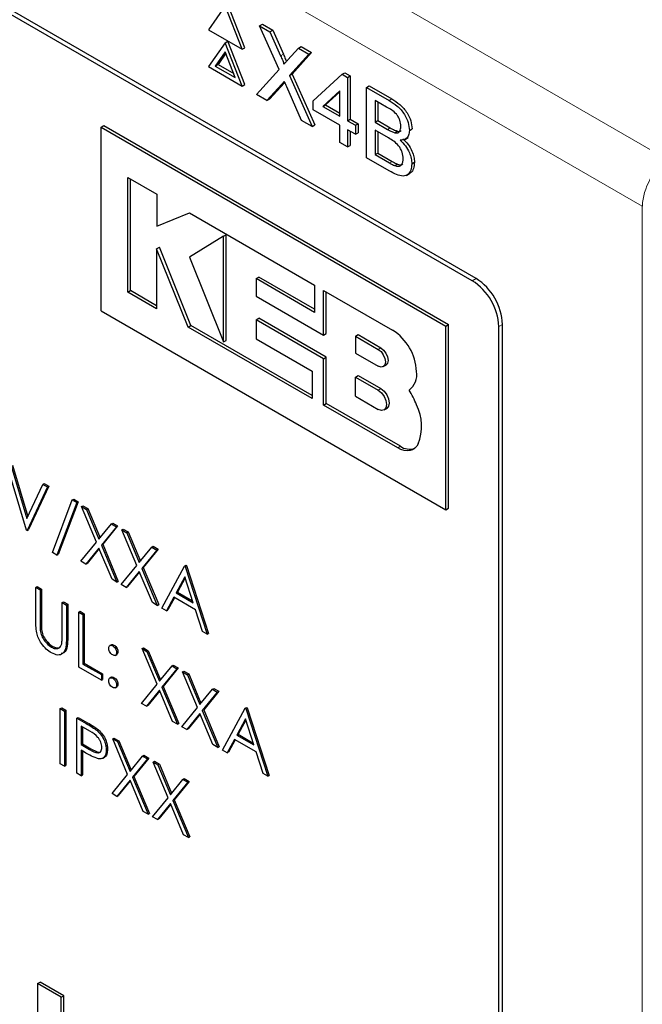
# Paper-space layout 'Blatt2' of a CAD drawing. Header units: millimetres. Extents: x 5 to 418, y 2 to 292.
# Tile 28 of 60: x 70 to 78, y 152 to 165. Entities that reach past the tile are written whole.
import ezdxf

# ---------------------------------------------------------------- set-up
doc = ezdxf.new("R2010")
doc.units = ezdxf.units.MM

psp = doc.layouts.new('Blatt2')

# ---------------------------------------------------------------- linework, layer by layer
at = {"color": 7, "linetype": 'Continuous', "lineweight": 18}
for p, q in [((56.117, 175.839), (78.403, 162.973)), ((78.049, 162.361), (55.763, 175.226)), ((73.228, 164.366), (73.264, 164.387)), ((73.239, 163.982), (73.274, 164.002)), ((74.676, 163.768), (74.711, 163.789)), ((74.654, 163.384), (74.689, 163.404)), ((74.679, 162.936), (74.714, 162.956)), ((78.049, 128.202), (78.049, 162.361)), ((75.783, 161.365), (75.833, 161.395)), ((76.136, 160.753), (76.187, 160.782)), ((74.528, 160.449), (74.564, 160.47)), ((74.528, 159.904), (74.564, 159.925)), ((74.789, 159.135), (74.824, 159.156)), ((70.022, 156.8), (70.04, 156.811)), ((70.373, 156.594), (70.39, 156.605)), ((70.636, 155.457), (70.654, 155.467)), ((70.68, 155.11), (70.698, 155.12))]:
    psp.add_line(p, q, dxfattribs=at)
at = {"color": 7, "linetype": 'Continuous', "lineweight": 25}
for p, q in [((75.833, 161.395), (57.979, 171.702)), ((75.783, 161.365), (58.105, 171.57)), ((72.49, 165.03), (72.265, 164.711)), ((72.714, 164.452), (72.49, 165.03)), ((72.75, 164.472), (72.525, 165.051)), ((72.948, 164.766), (72.984, 164.786)), ((73.207, 164.182), (72.948, 164.766)), ((72.948, 164.766), (73.086, 164.686)), ((72.984, 164.786), (73.122, 164.706)), ((72.265, 164.711), (72.714, 164.452)), ((73.086, 164.686), (73.122, 164.706)), ((73.086, 164.686), (73.228, 164.366)), ((73.122, 164.706), (73.264, 164.387)), ((72.49, 164.54), (72.265, 164.221)), ((72.49, 164.54), (72.525, 164.561)), ((72.714, 163.962), (72.49, 164.54)), ((72.75, 163.982), (72.525, 164.561)), ((72.714, 164.452), (72.75, 164.472)), ((73.324, 164.311), (73.465, 164.467)), ((73.465, 164.467), (73.5, 164.488)), ((73.465, 164.467), (73.605, 164.387)), ((73.5, 164.488), (73.64, 164.407)), ((72.49, 164.418), (72.357, 164.229)), ((72.497, 164.399), (72.393, 164.25)), ((72.623, 164.076), (72.49, 164.418)), ((73.605, 164.387), (73.346, 164.101)), ((73.64, 164.407), (73.382, 164.121)), ((73.605, 164.387), (73.64, 164.407)), ((72.265, 164.221), (72.714, 163.962)), ((72.357, 164.229), (72.393, 164.25)), ((72.357, 164.229), (72.623, 164.076)), ((72.393, 164.25), (72.602, 164.129)), ((72.907, 163.851), (73.207, 164.182)), ((73.346, 164.101), (73.382, 164.121)), ((73.346, 164.101), (73.647, 163.423)), ((73.382, 164.121), (73.682, 163.444)), ((73.663, 163.763), (74.048, 164.119)), ((74.048, 164.119), (74.084, 164.139)), ((74.048, 164.119), (74.121, 164.076)), ((74.084, 164.139), (74.157, 164.097)), ((74.121, 164.076), (74.157, 164.097)), ((74.121, 164.076), (74.121, 163.499)), ((74.157, 164.097), (74.157, 163.519)), ((72.714, 163.962), (72.75, 163.982)), ((73.239, 163.982), (73.046, 163.77)), ((73.274, 164.002), (73.082, 163.79)), ((73.283, 164.012), (73.274, 164.002)), ((73.508, 163.503), (73.311, 163.949)), ((74.372, 163.944), (74.407, 163.964)), ((74.372, 163.005), (74.372, 163.944)), ((74.372, 163.944), (74.676, 163.768)), ((74.407, 163.964), (74.711, 163.789)), ((73.046, 163.77), (72.907, 163.851)), ((74.017, 163.897), (73.791, 163.689)), ((74.017, 163.885), (73.827, 163.709)), ((74.017, 163.559), (74.017, 163.897)), ((73.046, 163.77), (73.082, 163.79)), ((73.663, 163.643), (73.663, 163.763)), ((73.791, 163.689), (73.827, 163.709)), ((73.791, 163.689), (74.017, 163.559)), ((73.827, 163.709), (74.017, 163.6)), ((74.641, 163.68), (74.486, 163.769)), ((74.486, 163.769), (74.486, 163.48)), ((74.522, 163.749), (74.522, 163.501)), ((74.017, 163.438), (73.663, 163.643)), ((70.835, 163.413), (70.871, 163.434)), ((70.835, 163.413), (75.431, 160.76)), ((70.835, 160.964), (70.835, 163.413)), ((70.871, 163.434), (75.467, 160.78)), ((73.647, 163.423), (73.508, 163.503)), ((73.647, 163.423), (73.682, 163.444)), ((74.017, 163.21), (74.017, 163.438)), ((74.121, 163.499), (74.157, 163.519)), ((74.121, 163.499), (74.226, 163.438)), ((74.157, 163.519), (74.261, 163.459)), ((74.226, 163.438), (74.261, 163.459)), ((74.226, 163.438), (74.226, 163.318)), ((74.261, 163.459), (74.261, 163.338)), ((74.486, 163.48), (74.522, 163.501)), ((74.486, 163.48), (74.654, 163.384)), ((74.522, 163.501), (74.689, 163.404)), ((74.226, 163.318), (74.121, 163.378)), ((74.121, 163.378), (74.121, 163.149)), ((74.157, 163.358), (74.157, 163.17)), ((74.226, 163.318), (74.261, 163.338)), ((74.666, 163.269), (74.486, 163.372)), ((74.486, 163.372), (74.486, 163.047)), ((74.522, 163.352), (74.522, 163.068)), ((74.752, 163.338), (74.787, 163.359)), ((74.945, 163.37), (74.98, 163.39)), ((74.121, 163.149), (74.017, 163.21)), ((74.121, 163.149), (74.157, 163.17)), ((74.886, 163.25), (74.926, 163.273)), ((74.486, 163.047), (74.522, 163.068)), ((74.486, 163.047), (74.679, 162.936)), ((74.522, 163.068), (74.714, 162.956)), ((74.677, 162.829), (74.372, 163.005)), ((74.748, 162.9), (74.784, 162.921)), ((74.976, 162.925), (75.012, 162.945)), ((74.907, 162.77), (74.947, 162.793)), ((71.193, 162.741), (71.576, 162.52)), ((71.193, 161.211), (71.193, 162.741)), ((71.228, 161.232), (71.228, 162.72)), ((71.576, 162.52), (71.576, 162.091)), ((71.576, 162.091), (72.011, 162.268)), ((72.011, 162.268), (73.68, 161.305)), ((72.467, 161.957), (72.503, 161.978)), ((72.503, 160.569), (72.503, 161.978)), ((72.467, 161.957), (72.011, 161.679)), ((72.467, 160.549), (72.467, 161.957)), ((71.575, 161.79), (71.611, 161.81)), ((71.575, 161.79), (71.575, 160.991)), ((71.997, 160.747), (71.575, 161.79)), ((72.032, 160.768), (71.611, 161.81)), ((72.011, 161.679), (72.467, 160.549)), ((72.9, 161.392), (72.936, 161.413)), ((72.9, 161.392), (72.9, 161.16)), ((73.68, 160.942), (72.9, 161.392)), ((73.68, 160.983), (72.936, 161.413)), ((73.68, 161.305), (73.68, 160.942)), ((71.193, 161.211), (71.228, 161.232)), ((71.575, 160.991), (71.193, 161.211)), ((71.575, 161.031), (71.228, 161.232)), ((73.801, 160.64), (73.801, 161.235)), ((73.801, 161.235), (74.721, 160.704)), ((73.837, 160.661), (73.837, 161.214)), ((72.9, 161.16), (73.801, 160.64)), ((70.835, 160.964), (75.431, 158.31)), ((72.901, 160.844), (72.936, 160.864)), ((72.901, 160.844), (72.901, 160.588)), ((73.801, 160.324), (72.901, 160.844)), ((73.837, 160.344), (72.936, 160.864)), ((75.431, 160.76), (75.467, 160.78)), ((75.467, 158.331), (75.467, 160.78)), ((76.187, 144.247), (76.187, 160.782)), ((71.997, 160.747), (72.032, 160.768)), ((73.649, 159.793), (71.997, 160.747)), ((73.649, 159.834), (72.032, 160.768)), ((73.801, 160.64), (73.837, 160.661)), ((75.431, 158.31), (75.431, 160.76)), ((76.136, 144.422), (76.136, 160.753)), ((72.467, 160.549), (72.503, 160.569)), ((72.901, 160.588), (73.649, 160.156)), ((74.226, 160.624), (74.261, 160.645)), ((74.226, 160.624), (74.226, 160.4)), ((74.226, 160.624), (74.528, 160.449)), ((74.261, 160.645), (74.564, 160.47)), ((74.226, 160.4), (74.528, 160.225)), ((73.801, 160.324), (73.837, 160.344)), ((73.801, 159.706), (73.801, 160.324)), ((73.837, 159.726), (73.837, 160.344)), ((73.649, 160.156), (73.649, 159.793)), ((74.597, 160.218), (74.632, 160.239)), ((74.226, 160.079), (74.261, 160.1)), ((74.226, 159.823), (74.226, 160.079)), ((74.226, 160.079), (74.528, 159.904)), ((74.261, 160.1), (74.564, 159.925)), ((74.94, 159.906), (74.941, 159.906)), ((74.226, 159.823), (74.528, 159.648)), ((73.801, 159.706), (73.837, 159.726)), ((74.789, 159.135), (73.801, 159.706)), ((74.824, 159.156), (73.837, 159.726)), ((74.607, 159.64), (74.642, 159.661)), ((69.842, 158.038), (69.573, 158.929)), ((69.634, 158.893), (69.846, 158.192)), ((69.652, 158.904), (69.859, 158.219)), ((69.846, 158.192), (70.059, 158.648)), ((70.12, 158.613), (69.851, 158.034)), ((70.137, 158.623), (69.868, 158.044)), ((70.059, 158.648), (70.076, 158.659)), ((70.059, 158.648), (70.12, 158.613)), ((70.076, 158.659), (70.137, 158.623)), ((70.12, 158.613), (70.137, 158.623)), ((70.185, 157.737), (70.451, 158.441)), ((70.529, 158.416), (70.263, 157.712)), ((70.451, 158.441), (70.469, 158.451)), ((70.451, 158.441), (70.511, 158.406)), ((70.469, 158.451), (70.529, 158.416)), ((70.511, 158.406), (70.529, 158.416)), ((70.511, 158.406), (70.245, 157.702)), ((70.573, 158.352), (70.59, 158.362)), ((70.573, 158.352), (70.639, 158.314)), ((70.772, 157.876), (70.573, 158.352)), ((70.59, 158.362), (70.656, 158.324)), ((70.639, 158.314), (70.656, 158.324)), ((70.639, 158.314), (70.805, 157.917)), ((70.656, 158.324), (70.82, 157.935)), ((75.431, 158.31), (75.467, 158.331)), ((69.851, 158.034), (69.842, 158.038)), ((69.851, 158.034), (69.868, 158.044)), ((70.805, 157.917), (70.972, 158.121)), ((71.038, 158.083), (70.838, 157.838)), ((71.055, 158.093), (70.856, 157.849)), ((70.972, 158.121), (70.989, 158.131)), ((70.972, 158.121), (71.038, 158.083)), ((70.989, 158.131), (71.055, 158.093)), ((71.038, 158.083), (71.055, 158.093)), ((71.111, 158.041), (71.129, 158.051)), ((71.111, 158.041), (71.177, 158.003)), ((71.311, 157.566), (71.111, 158.041)), ((71.129, 158.051), (71.195, 158.013)), ((71.177, 158.003), (71.195, 158.013)), ((71.177, 158.003), (71.344, 157.606)), ((71.195, 158.013), (71.358, 157.624)), ((70.564, 157.622), (70.772, 157.876)), ((70.805, 157.798), (70.63, 157.583)), ((70.808, 157.79), (70.648, 157.594)), ((70.98, 157.382), (70.805, 157.798)), ((70.838, 157.838), (70.856, 157.849)), ((70.838, 157.838), (71.046, 157.344)), ((70.856, 157.849), (71.064, 157.354)), ((71.344, 157.606), (71.51, 157.81)), ((71.576, 157.772), (71.377, 157.527)), ((71.594, 157.783), (71.394, 157.538)), ((71.51, 157.81), (71.528, 157.821)), ((71.51, 157.81), (71.576, 157.772)), ((71.528, 157.821), (71.594, 157.783)), ((71.576, 157.772), (71.594, 157.783)), ((70.245, 157.702), (70.185, 157.737)), ((70.245, 157.702), (70.263, 157.712)), ((70.63, 157.583), (70.564, 157.622)), ((70.63, 157.583), (70.648, 157.594)), ((71.103, 157.311), (71.311, 157.566)), ((71.377, 157.527), (71.394, 157.538)), ((71.377, 157.527), (71.584, 157.033)), ((71.394, 157.538), (71.602, 157.043)), ((71.646, 156.997), (71.947, 157.558)), ((71.947, 157.558), (71.965, 157.568)), ((71.947, 157.558), (71.956, 157.553)), ((71.956, 157.553), (71.973, 157.564)), ((71.956, 157.553), (72.249, 156.649)), ((71.965, 157.568), (71.973, 157.564)), ((71.973, 157.564), (72.267, 156.659)), ((71.046, 157.344), (70.98, 157.382)), ((71.344, 157.487), (71.169, 157.273)), ((71.347, 157.479), (71.187, 157.283)), ((71.518, 157.071), (71.344, 157.487)), ((71.951, 157.413), (71.836, 157.199)), ((71.955, 157.399), (71.853, 157.209)), ((72.063, 157.067), (71.951, 157.413)), ((69.965, 157.274), (69.982, 157.284)), ((69.965, 157.274), (70.022, 157.241)), ((69.965, 156.83), (69.965, 157.274)), ((69.982, 157.284), (70.04, 157.251)), ((70.022, 157.241), (70.04, 157.251)), ((70.022, 157.241), (70.022, 156.8)), ((70.04, 157.251), (70.04, 156.811)), ((71.046, 157.344), (71.064, 157.354)), ((71.169, 157.273), (71.103, 157.311)), ((71.169, 157.273), (71.187, 157.283)), ((71.805, 157.141), (71.708, 156.961)), ((71.814, 157.136), (71.726, 156.972)), ((72.093, 156.975), (71.805, 157.141)), ((71.836, 157.199), (71.853, 157.209)), ((71.836, 157.199), (72.063, 157.067)), ((71.853, 157.209), (72.055, 157.092)), ((70.316, 157.071), (70.333, 157.081)), ((70.316, 156.631), (70.316, 157.071)), ((70.316, 157.071), (70.373, 157.038)), ((70.333, 157.081), (70.39, 157.048)), ((70.373, 157.038), (70.39, 157.048)), ((70.373, 157.038), (70.373, 156.594)), ((70.39, 157.048), (70.39, 156.605)), ((71.584, 157.033), (71.518, 157.071)), ((71.584, 157.033), (71.602, 157.043)), ((71.708, 156.961), (71.646, 156.997)), ((71.708, 156.961), (71.726, 156.972)), ((72.187, 156.685), (72.093, 156.975)), ((70.536, 156.944), (70.554, 156.954)), ((70.536, 156.944), (70.593, 156.911)), ((70.536, 156.209), (70.536, 156.944)), ((70.554, 156.954), (70.611, 156.921)), ((70.593, 156.911), (70.611, 156.921)), ((70.593, 156.911), (70.593, 156.251)), ((70.611, 156.921), (70.611, 156.262)), ((70.024, 156.701), (70.042, 156.711)), ((72.249, 156.649), (72.187, 156.685)), ((72.249, 156.649), (72.267, 156.659)), ((70.172, 156.476), (70.189, 156.486)), ((70.971, 156.509), (70.949, 156.497)), ((70.989, 156.494), (71.006, 156.504)), ((71.38, 156.456), (71.398, 156.467)), ((71.38, 156.456), (71.446, 156.418)), ((71.58, 155.981), (71.38, 156.456)), ((71.398, 156.467), (71.464, 156.429)), ((71.024, 156.366), (71.046, 156.379)), ((71.042, 156.402), (71.059, 156.412)), ((71.446, 156.418), (71.464, 156.429)), ((71.446, 156.418), (71.613, 156.022)), ((71.464, 156.429), (71.627, 156.039)), ((70.838, 156.035), (70.536, 156.209)), ((70.593, 156.251), (70.611, 156.262)), ((70.593, 156.251), (70.838, 156.11)), ((70.611, 156.262), (70.855, 156.12)), ((71.613, 156.022), (71.78, 156.226)), ((71.845, 156.188), (71.646, 155.943)), ((71.863, 156.198), (71.664, 155.953)), ((71.78, 156.226), (71.797, 156.236)), ((71.78, 156.226), (71.845, 156.188)), ((71.797, 156.236), (71.863, 156.198)), ((71.845, 156.188), (71.863, 156.198)), ((70.838, 156.11), (70.855, 156.12)), ((70.838, 156.11), (70.838, 156.035)), ((70.855, 156.12), (70.855, 156.045)), ((70.971, 156.076), (70.949, 156.063)), ((70.989, 156.061), (71.006, 156.071)), ((71.919, 156.146), (71.937, 156.156)), ((71.919, 156.146), (71.985, 156.108)), ((72.118, 155.67), (71.919, 156.146)), ((71.937, 156.156), (72.002, 156.118)), ((71.985, 156.108), (72.002, 156.118)), ((71.985, 156.108), (72.151, 155.711)), ((72.002, 156.118), (72.166, 155.729)), ((70.838, 156.035), (70.855, 156.045)), ((71.024, 155.933), (71.046, 155.946)), ((71.042, 155.969), (71.059, 155.979)), ((71.372, 155.726), (71.58, 155.981)), ((71.646, 155.943), (71.664, 155.953)), ((71.646, 155.943), (71.854, 155.448)), ((71.664, 155.953), (71.871, 155.459)), ((72.318, 155.915), (72.336, 155.925)), ((72.336, 155.925), (72.402, 155.887)), ((71.613, 155.903), (71.438, 155.688)), ((71.616, 155.895), (71.456, 155.698)), ((71.788, 155.486), (71.613, 155.903)), ((72.151, 155.711), (72.318, 155.915)), ((72.384, 155.877), (72.184, 155.632)), ((72.402, 155.887), (72.202, 155.642)), ((72.318, 155.915), (72.384, 155.877)), ((72.384, 155.877), (72.402, 155.887)), ((70.291, 155.656), (70.309, 155.667)), ((70.291, 155.656), (70.348, 155.623)), ((70.291, 154.921), (70.291, 155.656)), ((70.309, 155.667), (70.366, 155.634)), ((71.438, 155.688), (71.372, 155.726)), ((71.438, 155.688), (71.456, 155.698)), ((71.911, 155.415), (72.118, 155.67)), ((72.453, 155.102), (72.755, 155.663)), ((72.755, 155.663), (72.773, 155.673)), ((72.755, 155.663), (72.763, 155.658)), ((72.763, 155.658), (72.781, 155.668)), ((72.763, 155.658), (73.057, 154.754)), ((72.773, 155.673), (72.781, 155.668)), ((72.781, 155.668), (73.075, 154.764)), ((70.348, 155.623), (70.366, 155.634)), ((70.348, 155.623), (70.348, 154.888)), ((70.366, 155.634), (70.366, 154.899)), ((70.511, 155.529), (70.529, 155.539)), ((70.511, 155.529), (70.636, 155.457)), ((70.511, 154.794), (70.511, 155.529)), ((70.529, 155.539), (70.654, 155.467)), ((72.151, 155.592), (71.977, 155.377)), ((72.155, 155.584), (71.994, 155.388)), ((72.326, 155.176), (72.151, 155.592)), ((72.184, 155.632), (72.202, 155.642)), ((72.184, 155.632), (72.392, 155.138)), ((72.202, 155.642), (72.41, 155.148)), ((70.685, 155.354), (70.569, 155.421)), ((70.569, 155.421), (70.569, 155.176)), ((70.586, 155.411), (70.586, 155.186)), ((71.854, 155.448), (71.788, 155.486)), ((71.854, 155.448), (71.871, 155.459)), ((71.977, 155.377), (71.911, 155.415)), ((72.759, 155.518), (72.643, 155.303)), ((72.763, 155.503), (72.661, 155.314)), ((72.871, 155.172), (72.759, 155.518)), ((70.781, 155.362), (70.799, 155.373)), ((70.989, 155.254), (71.006, 155.264)), ((71.006, 155.264), (71.072, 155.226)), ((71.977, 155.377), (71.994, 155.388)), ((72.643, 155.303), (72.661, 155.314)), ((72.643, 155.303), (72.871, 155.172)), ((72.661, 155.314), (72.863, 155.197)), ((70.569, 155.176), (70.586, 155.186)), ((70.569, 155.176), (70.68, 155.11)), ((70.586, 155.186), (70.698, 155.12)), ((70.989, 155.254), (71.055, 155.216)), ((71.188, 154.778), (70.989, 155.254)), ((71.055, 155.216), (71.072, 155.226)), ((71.055, 155.216), (71.221, 154.819)), ((71.072, 155.226), (71.236, 154.837)), ((72.392, 155.138), (72.326, 155.176)), ((72.392, 155.138), (72.41, 155.148)), ((72.612, 155.246), (72.516, 155.066)), ((72.622, 155.241), (72.533, 155.076)), ((72.901, 155.079), (72.612, 155.246)), ((70.614, 155.074), (70.569, 155.1)), ((70.569, 155.1), (70.569, 154.761)), ((70.586, 155.09), (70.586, 154.771)), ((70.856, 154.995), (70.879, 155.008)), ((70.903, 155.106), (70.921, 155.116)), ((71.221, 154.819), (71.388, 155.023)), ((71.388, 155.023), (71.406, 155.033)), ((71.388, 155.023), (71.454, 154.985)), ((71.406, 155.033), (71.471, 154.995)), ((72.516, 155.066), (72.453, 155.102)), ((72.516, 155.066), (72.533, 155.076)), ((72.995, 154.79), (72.901, 155.079)), ((70.348, 154.888), (70.291, 154.921)), ((70.348, 154.888), (70.366, 154.899)), ((71.454, 154.985), (71.254, 154.74)), ((71.471, 154.995), (71.272, 154.75)), ((71.454, 154.985), (71.471, 154.995)), ((71.527, 154.943), (71.545, 154.953)), ((71.527, 154.943), (71.593, 154.905)), ((71.727, 154.467), (71.527, 154.943)), ((71.545, 154.953), (71.611, 154.915)), ((71.593, 154.905), (71.611, 154.915)), ((71.593, 154.905), (71.76, 154.508)), ((71.611, 154.915), (71.774, 154.526)), ((70.569, 154.761), (70.511, 154.794)), ((70.569, 154.761), (70.586, 154.771)), ((70.981, 154.523), (71.188, 154.778)), ((71.254, 154.74), (71.272, 154.75)), ((71.254, 154.74), (71.462, 154.246)), ((71.272, 154.75), (71.48, 154.256)), ((73.057, 154.754), (72.995, 154.79)), ((73.057, 154.754), (73.075, 154.764)), ((71.221, 154.7), (71.046, 154.485)), ((71.224, 154.692), (71.064, 154.496)), ((71.396, 154.284), (71.221, 154.7)), ((71.76, 154.508), (71.926, 154.712)), ((71.992, 154.674), (71.793, 154.429)), ((72.01, 154.684), (71.81, 154.44)), ((71.926, 154.712), (71.944, 154.723)), ((71.926, 154.712), (71.992, 154.674)), ((71.944, 154.723), (72.01, 154.684)), ((71.992, 154.674), (72.01, 154.684)), ((71.046, 154.485), (70.981, 154.523)), ((71.046, 154.485), (71.064, 154.496)), ((71.519, 154.213), (71.727, 154.467)), ((71.76, 154.389), (71.585, 154.175)), ((71.763, 154.381), (71.603, 154.185)), ((71.935, 153.973), (71.76, 154.389)), ((71.793, 154.429), (71.81, 154.44)), ((71.793, 154.429), (72, 153.935)), ((71.81, 154.44), (72.018, 153.945)), ((71.462, 154.246), (71.396, 154.284)), ((71.462, 154.246), (71.48, 154.256)), ((71.585, 154.175), (71.519, 154.213)), ((71.585, 154.175), (71.603, 154.185)), ((72, 153.935), (71.935, 153.973)), ((72, 153.935), (72.018, 153.945)), ((69.988, 151.988), (70.023, 152.008)), ((70.303, 151.806), (69.988, 151.988)), ((69.988, 151.988), (69.988, 150.763)), ((70.338, 151.826), (70.023, 152.008)), ((70.303, 151.806), (70.338, 151.826)), ((70.303, 150.581), (70.303, 151.806)), ((70.338, 150.602), (70.338, 151.826))]:
    psp.add_line(p, q, dxfattribs=at)
at = {"color": 7, "linetype": 'Continuous', "lineweight": 25, "flags": 128}
for points in [[(74.528, 160.449), (74.566, 160.419), (74.597, 160.377), (74.618, 160.328), (74.625, 160.281), (74.618, 160.243), (74.597, 160.218), (74.566, 160.212), (74.528, 160.225)], [(74.564, 160.47), (74.601, 160.44), (74.632, 160.397), (74.653, 160.349), (74.661, 160.302), (74.653, 160.263), (74.632, 160.239), (74.632, 160.239)], [(74.528, 159.904), (74.571, 159.87), (74.607, 159.822), (74.631, 159.766), (74.639, 159.712), (74.631, 159.668), (74.607, 159.64), (74.571, 159.633), (74.528, 159.648)], [(74.564, 159.925), (74.606, 159.89), (74.642, 159.842), (74.666, 159.787), (74.675, 159.733), (74.666, 159.689), (74.642, 159.661), (74.642, 159.661)], [(75.061, 159.189), (75.042, 159.156), (75.017, 159.129), (74.987, 159.11), (74.953, 159.098), (74.915, 159.095), (74.875, 159.101), (74.832, 159.114), (74.789, 159.135)]]:
    psp.add_lwpolyline(points, dxfattribs=at)
at = {"color": 7, "linetype": 'Continuous', "lineweight": 18}
psp.add_arc((78.817, 162.326), 0.768, 122.6055, 177.3945, dxfattribs=at)
at = {"color": 7, "linetype": 'Continuous', "lineweight": 25}
for centre, radius, start, end in [((75.369, 160.718), 0.768, 2.6055, 57.3945), ((75.419, 160.747), 0.768, 2.6055, 57.3945), ((74.349, 160.122), 0.691, 2.6055, 57.3945), ((74.789, 160.11), 0.254, 306.49, 9.8709), ((74.137, 159.382), 0.959, 19.8361, 33.1349), ((74.465, 159.423), 0.641, 338.5903, 26.3014), ((74.95, 159.341), 0.224, 235.721, 286.5942)]:
    psp.add_arc(centre, radius, start, end, dxfattribs=at)
for points, knots in [([(73.228, 164.366), (73.237, 164.345), (73.25, 164.315), (73.266, 164.277), (73.269, 164.261), (73.27, 164.252)], [0, 0, 0, 0, 0.561277, 0.781763, 1, 1, 1, 1]), ([(73.264, 164.387), (73.273, 164.365), (73.285, 164.336), (73.299, 164.302), (73.302, 164.291), (73.302, 164.288)], [0, 0, 0, 0, 0.6468683, 0.9009766, 1, 1, 1, 1]), ([(73.27, 164.252), (73.28, 164.263), (73.298, 164.283), (73.316, 164.302), (73.324, 164.311)], [0, 0, 0, 0, 0.56, 1, 1, 1, 1]), ([(73.277, 164.024), (73.27, 164.017), (73.257, 164.003), (73.244, 163.988), (73.239, 163.982)], [0, 0, 0, 0, 0.560002, 1, 1, 1, 1]), ([(73.311, 163.949), (73.304, 163.963), (73.293, 163.988), (73.282, 164.013), (73.277, 164.024)], [0, 0, 0, 0, 0.56, 1, 1, 1, 1]), ([(74.83, 163.424), (74.828, 163.451), (74.824, 163.491), (74.799, 163.549), (74.744, 163.625), (74.687, 163.656), (74.641, 163.68)], [0, 0, 0, 0, 0.249512, 0.375019, 0.500244, 1, 1, 1, 1]), ([(74.676, 163.768), (74.712, 163.746), (74.784, 163.702), (74.878, 163.596), (74.934, 163.474), (74.941, 163.404), (74.945, 163.37)], [0, 0, 0, 0, 0.281116, 0.560026, 0.780112, 1, 1, 1, 1]), ([(74.711, 163.789), (74.748, 163.766), (74.819, 163.722), (74.913, 163.616), (74.969, 163.494), (74.977, 163.425), (74.98, 163.39)], [0, 0, 0, 0, 0.281116, 0.560026, 0.780112, 1, 1, 1, 1]), ([(74.752, 163.338), (74.765, 163.337), (74.791, 163.334), (74.824, 163.36), (74.828, 163.4), (74.83, 163.424)], [0, 0, 0, 0, 0.280869, 0.561063, 1, 1, 1, 1]), ([(74.654, 163.384), (74.672, 163.373), (74.705, 163.354), (74.738, 163.343), (74.752, 163.338)], [0, 0, 0, 0, 0.560393, 1, 1, 1, 1]), ([(74.689, 163.404), (74.708, 163.393), (74.741, 163.375), (74.773, 163.364), (74.787, 163.359)], [0, 0, 0, 0, 0.560393, 1, 1, 1, 1]), ([(74.787, 163.359), (74.801, 163.356), (74.819, 163.353), (74.83, 163.363), (74.833, 163.366)], [0, 0, 0, 0, 0.753765, 1, 1, 1, 1]), ([(74.945, 163.37), (74.943, 163.347), (74.938, 163.301), (74.899, 163.246), (74.852, 163.241), (74.823, 163.238)], [0, 0, 0, 0, 0.280336, 0.5608, 1, 1, 1, 1]), ([(74.862, 162.993), (74.859, 163.021), (74.855, 163.064), (74.829, 163.124), (74.774, 163.206), (74.714, 163.241), (74.666, 163.269)], [0, 0, 0, 0, 0.249802, 0.375546, 0.501154, 1, 1, 1, 1]), ([(74.823, 163.238), (74.847, 163.214), (74.894, 163.167), (74.944, 163.08), (74.972, 162.995), (74.975, 162.948), (74.976, 162.925)], [0, 0, 0, 0, 0.280211, 0.55967, 0.779709, 1, 1, 1, 1]), ([(74.858, 163.258), (74.882, 163.235), (74.929, 163.188), (74.979, 163.1), (75.008, 163.016), (75.01, 162.969), (75.012, 162.945)], [0, 0, 0, 0, 0.280211, 0.55967, 0.779709, 1, 1, 1, 1]), ([(74.976, 162.925), (74.974, 162.895), (74.969, 162.836), (74.929, 162.775), (74.834, 162.745), (74.742, 162.794), (74.677, 162.829)], [0, 0, 0, 0, 0.187143, 0.374319, 0.560786, 1, 1, 1, 1]), ([(74.679, 162.936), (74.692, 162.928), (74.715, 162.915), (74.738, 162.905), (74.748, 162.9)], [0, 0, 0, 0, 0.560099, 1, 1, 1, 1]), ([(74.714, 162.956), (74.727, 162.949), (74.75, 162.935), (74.773, 162.925), (74.784, 162.921)], [0, 0, 0, 0, 0.560099, 1, 1, 1, 1]), ([(74.748, 162.9), (74.766, 162.895), (74.802, 162.885), (74.84, 162.906), (74.859, 162.945), (74.861, 162.977), (74.862, 162.993)], [0, 0, 0, 0, 0.28029, 0.559018, 0.779402, 1, 1, 1, 1]), ([(74.784, 162.921), (74.802, 162.914), (74.83, 162.905), (74.849, 162.918), (74.856, 162.922)], [0, 0, 0, 0, 0.658905, 1, 1, 1, 1]), ([(75.012, 162.945), (75.009, 162.916), (75.003, 162.859), (74.977, 162.806), (74.95, 162.799), (74.944, 162.797)], [0, 0, 0, 0, 0.444756, 0.889591, 1, 1, 1, 1]), ([(69.976, 156.668), (69.972, 156.699), (69.965, 156.755), (69.965, 156.807), (69.965, 156.83)], [0, 0, 0, 0, 0.5594986, 1, 1, 1, 1]), ([(70.022, 156.8), (70.022, 156.782), (70.022, 156.75), (70.024, 156.716), (70.024, 156.701)], [0, 0, 0, 0, 0.560124, 1, 1, 1, 1]), ([(70.04, 156.811), (70.04, 156.792), (70.039, 156.76), (70.041, 156.726), (70.042, 156.711)], [0, 0, 0, 0, 0.560124, 1, 1, 1, 1]), ([(70.042, 156.711), (70.046, 156.687), (70.054, 156.637), (70.109, 156.548), (70.159, 156.509), (70.189, 156.486)], [0, 0, 0, 0, 0.281057, 0.560821, 1, 1, 1, 1]), ([(70.175, 156.399), (70.151, 156.414), (70.103, 156.446), (70.042, 156.518), (69.997, 156.595), (69.983, 156.644), (69.976, 156.668)], [0, 0, 0, 0, 0.2802208, 0.5599142, 0.7799519, 1, 1, 1, 1]), ([(70.024, 156.701), (70.029, 156.676), (70.037, 156.627), (70.091, 156.538), (70.141, 156.499), (70.172, 156.476)], [0, 0, 0, 0, 0.281057, 0.560821, 1, 1, 1, 1]), ([(70.373, 156.594), (70.372, 156.554), (70.371, 156.473), (70.333, 156.387), (70.259, 156.361), (70.203, 156.386), (70.175, 156.399)], [0, 0, 0, 0, 0.281655, 0.560111, 0.78008, 1, 1, 1, 1]), ([(70.39, 156.605), (70.39, 156.565), (70.388, 156.485), (70.358, 156.402), (70.317, 156.393), (70.304, 156.391)], [0, 0, 0, 0, 0.41567, 0.82662, 1, 1, 1, 1]), ([(70.309, 156.52), (70.312, 156.54), (70.316, 156.576), (70.316, 156.614), (70.316, 156.631)], [0, 0, 0, 0, 0.559624, 1, 1, 1, 1]), ([(70.172, 156.476), (70.189, 156.468), (70.224, 156.452), (70.267, 156.459), (70.296, 156.483), (70.305, 156.508), (70.309, 156.52)], [0, 0, 0, 0, 0.279787, 0.559377, 0.779569, 1, 1, 1, 1]), ([(70.189, 156.486), (70.207, 156.478), (70.241, 156.463), (70.276, 156.464), (70.288, 156.475), (70.289, 156.476)], [0, 0, 0, 0, 0.473792, 0.947251, 1, 1, 1, 1]), ([(70.936, 156.463), (70.937, 156.472), (70.939, 156.489), (70.953, 156.5), (70.97, 156.503), (70.983, 156.497), (70.989, 156.494)], [0, 0, 0, 0, 0.279585, 0.559454, 0.779697, 1, 1, 1, 1]), ([(70.989, 156.372), (70.981, 156.377), (70.965, 156.388), (70.948, 156.415), (70.937, 156.441), (70.936, 156.456), (70.936, 156.463)], [0, 0, 0, 0, 0.279647, 0.559299, 0.779615, 1, 1, 1, 1]), ([(70.97, 156.507), (70.971, 156.508), (70.975, 156.513), (70.988, 156.513), (71, 156.507), (71.006, 156.504)], [0, 0, 0, 0, 0.111363, 0.55562, 1, 1, 1, 1]), ([(70.989, 156.494), (70.997, 156.489), (71.012, 156.477), (71.029, 156.451), (71.04, 156.424), (71.041, 156.41), (71.042, 156.402)], [0, 0, 0, 0, 0.2796016, 0.559212, 0.7794752, 1, 1, 1, 1]), ([(71.006, 156.504), (71.014, 156.499), (71.03, 156.488), (71.047, 156.461), (71.058, 156.435), (71.059, 156.42), (71.059, 156.412)], [0, 0, 0, 0, 0.2796016, 0.559212, 0.7794752, 1, 1, 1, 1]), ([(71.042, 156.402), (71.041, 156.394), (71.039, 156.377), (71.025, 156.365), (71.007, 156.363), (70.995, 156.369), (70.989, 156.372)], [0, 0, 0, 0, 0.279517, 0.559326, 0.779544, 1, 1, 1, 1]), ([(71.059, 156.412), (71.059, 156.404), (71.057, 156.388), (71.048, 156.382), (71.043, 156.379)], [0, 0, 0, 0, 0.5566031, 1, 1, 1, 1]), ([(70.936, 156.03), (70.937, 156.039), (70.938, 156.056), (70.953, 156.067), (70.97, 156.069), (70.983, 156.064), (70.989, 156.061)], [0, 0, 0, 0, 0.279576, 0.559284, 0.779552, 1, 1, 1, 1]), ([(70.97, 156.074), (70.971, 156.075), (70.975, 156.079), (70.988, 156.079), (71, 156.074), (71.006, 156.071)], [0, 0, 0, 0, 0.116538, 0.55809, 1, 1, 1, 1]), ([(70.989, 156.061), (70.997, 156.055), (71.012, 156.044), (71.029, 156.017), (71.04, 155.991), (71.041, 155.976), (71.042, 155.969)], [0, 0, 0, 0, 0.279602, 0.559212, 0.779475, 1, 1, 1, 1]), ([(71.006, 156.071), (71.014, 156.065), (71.03, 156.054), (71.047, 156.028), (71.058, 156.001), (71.059, 155.986), (71.059, 155.979)], [0, 0, 0, 0, 0.279602, 0.559212, 0.779475, 1, 1, 1, 1]), ([(70.989, 155.938), (70.981, 155.944), (70.965, 155.955), (70.948, 155.982), (70.937, 156.008), (70.936, 156.023), (70.936, 156.03)], [0, 0, 0, 0, 0.2795812, 0.5591432, 0.7795754, 1, 1, 1, 1]), ([(71.042, 155.969), (71.041, 155.96), (71.039, 155.943), (71.025, 155.932), (71.007, 155.93), (70.995, 155.935), (70.989, 155.938)], [0, 0, 0, 0, 0.279469, 0.559358, 0.779674, 1, 1, 1, 1]), ([(71.059, 155.979), (71.059, 155.97), (71.057, 155.955), (71.047, 155.948), (71.043, 155.946)], [0, 0, 0, 0, 0.554441, 1, 1, 1, 1]), ([(70.636, 155.457), (70.663, 155.441), (70.712, 155.414), (70.76, 155.378), (70.781, 155.362)], [0, 0, 0, 0, 0.560314, 1, 1, 1, 1]), ([(70.654, 155.467), (70.681, 155.452), (70.73, 155.424), (70.778, 155.388), (70.799, 155.373)], [0, 0, 0, 0, 0.560314, 1, 1, 1, 1]), ([(70.846, 155.139), (70.843, 155.161), (70.839, 155.196), (70.815, 155.242), (70.77, 155.305), (70.723, 155.332), (70.685, 155.354)], [0, 0, 0, 0, 0.248969, 0.374729, 0.500383, 1, 1, 1, 1]), ([(70.781, 155.362), (70.801, 155.343), (70.839, 155.305), (70.879, 155.232), (70.9, 155.163), (70.902, 155.125), (70.903, 155.106)], [0, 0, 0, 0, 0.279705, 0.559381, 0.779509, 1, 1, 1, 1]), ([(70.799, 155.373), (70.818, 155.353), (70.857, 155.315), (70.897, 155.242), (70.918, 155.173), (70.92, 155.135), (70.921, 155.116)], [0, 0, 0, 0, 0.279705, 0.559381, 0.779509, 1, 1, 1, 1]), ([(70.68, 155.11), (70.719, 155.087), (70.767, 155.059), (70.814, 155.069), (70.839, 155.088), (70.843, 155.119), (70.846, 155.139)], [0, 0, 0, 0, 0.499721, 0.62535, 0.751083, 1, 1, 1, 1]), ([(70.776, 154.993), (70.746, 155.006), (70.692, 155.029), (70.638, 155.06), (70.614, 155.074)], [0, 0, 0, 0, 0.559694, 1, 1, 1, 1]), ([(70.698, 155.12), (70.736, 155.099), (70.783, 155.072), (70.826, 155.076), (70.832, 155.082), (70.833, 155.082)], [0, 0, 0, 0, 0.782951, 0.979784, 1, 1, 1, 1]), ([(70.903, 155.106), (70.902, 155.083), (70.899, 155.036), (70.867, 154.995), (70.823, 154.982), (70.792, 154.989), (70.776, 154.993)], [0, 0, 0, 0, 0.2800989, 0.5593238, 0.7794579, 1, 1, 1, 1]), ([(70.921, 155.116), (70.919, 155.093), (70.915, 155.048), (70.895, 155.012), (70.877, 155.007), (70.876, 155.007)], [0, 0, 0, 0, 0.486653, 0.971789, 1, 1, 1, 1])]:
    psp.add_open_spline(points, degree=3, knots=knots, dxfattribs=at)

doc.saveas('drawing.dxf')
